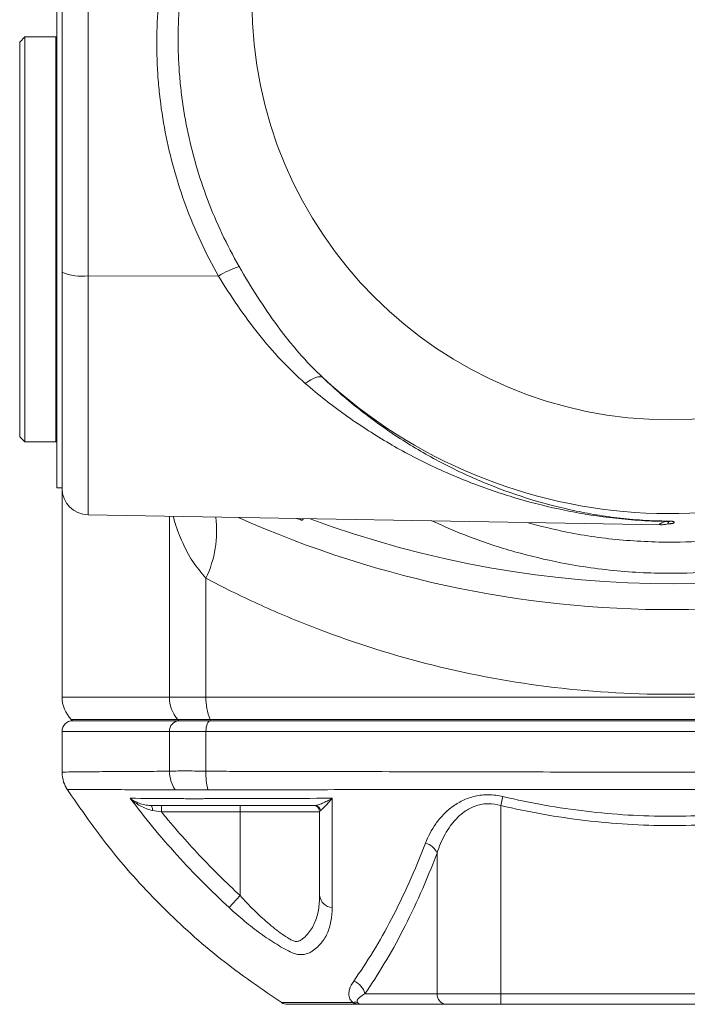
# Model space of a CAD drawing. Header units: millimetres. Extents: x -15 to 879, y -46 to 965.
# Tile 2 of 26: x 189 to 252, y -46 to 47. Entities that reach past the tile are written whole.
import ezdxf

# ---------------------------------------------------------------- set-up
doc = ezdxf.new("R2010")
doc.units = ezdxf.units.MM

msp = doc.modelspace()

# ---------------------------------------------------------------- linework, layer by layer
at = {"color": 7, "linetype": 'Continuous', "lineweight": 15}
for p, q in [((192.71, 23.079), (192.71, 76.07)), ((195.166, 75.74), (195.166, 22.749)), ((192.21, 2.69), (192.21, 49.69)), ((189.21, 45.34), (188.71, 44.84)), ((188.71, 44.84), (188.71, 26.19)), ((192.11, 45.34), (189.21, 45.34)), ((189.21, 45.34), (189.21, 26.19)), ((192.21, 45.24), (192.11, 45.34)), ((192.11, 26.19), (192.11, 45.34)), ((188.71, 26.19), (188.71, 7.54)), ((189.21, 26.19), (189.21, 7.04)), ((192.11, 7.04), (192.11, 26.19)), ((192.71, 2.651), (192.71, 23.079)), ((195.166, 22.749), (207.484, 22.72)), ((188.71, 7.54), (189.21, 7.04)), ((189.21, 7.04), (192.11, 7.04)), ((192.11, 7.04), (192.21, 7.14)), ((192.21, 2.69), (192.71, 2.69)), ((192.71, 2.651), (192.71, -17.067)), ((195.166, 0.151), (249.27, -0.793)), ((214.915, -0.194), (215.28, -0.334)), ((206.308, -5.845), (206.308, -17.067)), ((202.862, -17.067), (206.308, -17.067)), ((206.308, -17.067), (294.112, -17.067)), ((193.589, -19.189), (193.71, -19.31)), ((193.71, -19.31), (203.761, -19.31)), ((203.652, -19.189), (206.694, -19.189)), ((203.761, -19.31), (203.652, -19.189)), ((203.761, -19.31), (206.747, -19.31)), ((206.694, -19.189), (293.726, -19.189)), ((206.694, -19.189), (206.747, -19.31)), ((206.747, -19.31), (293.673, -19.31)), ((192.71, -20.31), (192.71, -24.162)), ((202.862, -24.084), (202.862, -20.31)), ((206.308, -20.31), (202.862, -20.31)), ((206.308, -24.084), (206.308, -20.31)), ((294.112, -20.31), (206.308, -20.31)), ((234.379, -26.471), (234.178, -27.316)), ((202.096, -27.91), (202.096, -27.31)), ((209.551, -27.91), (202.096, -27.91)), ((209.551, -27.91), (209.551, -27.31)), ((209.551, -35.838), (209.551, -27.91)), ((217.051, -27.91), (209.551, -27.91)), ((234.178, -27.316), (234.178, -45.11)), ((228.157, -31.814), (228.157, -45.11)), ((209.551, -35.838), (208.503, -36.974)), ((221.332, -45.11), (228.157, -45.11)), ((228.157, -45.11), (234.178, -45.11)), ((234.178, -45.11), (266.242, -45.11)), ((234.178, -45.11), (234.178, -46.11)), ((229.084, -46.11), (220.927, -46.11)), ((234.178, -46.11), (229.084, -46.11)), ((266.242, -46.11), (234.178, -46.11))]:
    msp.add_line(p, q, dxfattribs=at)
at = {"color": 8, "linetype": 'Continuous', "lineweight": 15}
for p, q in [((195.166, 22.749), (195.166, 0.151)), ((202.862, -17.067), (202.862, 0.017)), ((215.28, -0.334), (215.274, -0.2)), ((192.71, -17.067), (202.862, -17.067)), ((193.589, -19.189), (203.652, -19.189)), ((202.862, -20.31), (192.71, -20.31))]:
    msp.add_line(p, q, dxfattribs=at)
at = {"color": 7, "linetype": 'Continuous', "lineweight": 15, "flags": 128}
for points in [[(217.352, 13.122), (217.23, 13.184), (217.077, 13.208), (216.895, 13.194), (216.688, 13.14), (216.46, 13.05), (216.216, 12.924), (215.961, 12.765), (215.7, 12.576)], [(206.747, -19.31), (206.661, -19.329), (206.579, -19.386), (206.503, -19.478), (206.437, -19.603), (206.382, -19.754), (206.341, -19.927), (206.316, -20.115), (206.308, -20.31)], [(201.27, -27.779), (201.262, -27.682), (201.249, -27.592), (201.232, -27.511), (201.211, -27.441), (201.188, -27.385), (201.162, -27.344), (201.134, -27.318), (201.106, -27.31)]]:
    msp.add_lwpolyline(points, dxfattribs=at)
at = {"color": 7, "linetype": 'Continuous', "lineweight": 15}
msp.add_circle((250.21, 48.69), 39.559, dxfattribs=at)
for centre, radius, start, end in [((250.21, 48.69), 48.423, 227.26802, 107.11387), ((212.746, 13.873), 10.293, 108.69115, 120.7442), ((194.571, 27.616), 4.904, 247.70294, 276.97686), ((195.21, 2.651), 2.5, 180, 269), ((250.21, 91.19), 100, 245.90561, 296.04128), ((196.85, -1.368), 10.464, 334.66845, 7.18396), ((249.953, 1.294), 1.769, 263.11206, 274.54737), ((250.357, -2.331), 1.88, 90.66599, 98.06579), ((250.323, -2.545), 1.873, 89.6261, 97.04492), ((195.71, -17.067), 3, 180, 225), ((206.04, -17.092), 3.178, 179.5495, 221.27718), ((211.758, -17.172), 5.451, 178.9, 201.71294), ((193.71, -20.31), 1, 90, 180), ((203.814, -20.262), 0.953, 93.22485, 182.89716), ((206.133, -24.041), 3.271, 180.75609, 213.32757), ((212.15, -24.332), 5.847, 177.56388, 194.91916), ((216.451, -27.91), 0.6, 0, 90), ((216.582, -27.892), 0.582, 11.20957, 89.14177), ((226.554, -32.569), 1.772, 25.22943, 73.3863), ((218.347, -35.672), 1.306, 187.30155, 265.1998), ((219.664, -45.515), 1.716, 13.66491, 69.04416), ((229.122, -45.145), 0.965, 177.88937, 267.72106), ((214.002, -45.11), 1, 237.32385, 269.99518), ((220.412, -46.765), 0.857, 75.32396, 104.67604)]:
    msp.add_arc(centre, radius, start, end, dxfattribs=at)
at = {"color": 8, "linetype": 'Continuous', "lineweight": 15}
msp.add_arc((250.21, 91.19), 97.544, 249.56577, 290.8127, dxfattribs=at)
at = {"color": 7, "linetype": 'Continuous', "lineweight": 15}
for points, knots in [([(207.484, 22.72), (206.883, 23.785), (206.327, 24.872), (205.301, 27.088), (204.833, 28.216), (203.576, 31.626), (202.926, 33.947), (202.238, 37.501), (202.056, 38.697), (201.858, 40.51), (201.804, 41.119), (201.723, 42.332), (201.695, 42.938), (201.619, 45.961), (201.76, 48.365), (202.28, 51.948), (202.505, 53.139), (203.063, 55.512), (203.392, 56.682), (204.528, 60.125), (205.481, 62.342), (207.217, 65.541), (207.85, 66.591), (209.201, 68.612), (209.919, 69.586), (212.206, 72.398), (213.901, 74.127), (215.79, 75.692)], [0, 0, 0, 0, 0.0625, 0.0625, 0.125, 0.125, 0.25, 0.25, 0.3125, 0.3125, 0.34375, 0.34375, 0.375, 0.375, 0.5, 0.5, 0.5625, 0.5625, 0.625, 0.625, 0.75, 0.75, 0.8125, 0.8125, 0.875, 0.875, 1, 1, 1, 1]), ([(216.561, 74.731), (214.812, 73.163), (213.243, 71.452), (211.134, 68.692), (210.472, 67.739), (209.23, 65.767), (208.649, 64.746), (207.059, 61.638), (206.19, 59.493), (205.164, 56.17), (204.869, 55.045), (204.373, 52.759), (204.175, 51.613), (203.728, 48.168), (203.624, 45.861), (203.731, 42.962), (203.765, 42.382), (203.856, 41.22), (203.914, 40.637), (204.122, 38.9), (204.308, 37.755), (205.001, 34.353), (205.642, 32.133), (206.872, 28.873), (207.328, 27.796), (208.326, 25.679), (208.866, 24.641), (209.447, 23.624)], [0, 0, 0, 0, 0.125, 0.125, 0.1875, 0.1875, 0.25, 0.25, 0.375, 0.375, 0.4375, 0.4375, 0.5, 0.5, 0.625, 0.625, 0.65625, 0.65625, 0.6875, 0.6875, 0.75, 0.75, 0.875, 0.875, 0.9375, 0.9375, 1, 1, 1, 1]), ([(209.447, 23.624), (210.571, 21.657), (211.761, 19.782), (213.711, 17.14), (214.39, 16.288), (215.817, 14.65), (216.568, 13.863), (217.352, 13.122)], [0, 0, 0, 0, 0.5, 0.5, 0.75, 0.75, 1, 1, 1, 1]), ([(215.7, 12.576), (214.895, 13.275), (214.121, 14.022), (212.647, 15.589), (211.944, 16.407), (209.919, 18.961), (208.675, 20.789), (207.484, 22.72)], [0, 0, 0, 0, 0.25, 0.25, 0.5, 0.5, 1, 1, 1, 1]), ([(217.352, 13.122), (218.528, 12.002), (219.728, 10.97), (222.171, 9.053), (223.415, 8.169), (225.948, 6.534), (227.236, 5.783), (229.204, 4.751), (229.867, 4.422), (231.199, 3.798), (231.868, 3.503), (233.881, 2.666), (235.234, 2.172), (237.972, 1.307), (239.356, 0.935), (241.48, 0.467), (242.197, 0.325), (243.294, 0.136), (243.663, 0.077), (244.413, -0.034), (244.795, -0.086), (245.568, -0.18), (245.96, -0.222), (246.762, -0.297), (247.173, -0.33), (248.024, -0.383), (248.456, -0.404), (249.109, -0.423), (249.328, -0.428), (249.768, -0.433), (249.99, -0.434), (250.21, -0.433)], [0, 0, 0, 0, 0.125, 0.125, 0.25, 0.25, 0.375, 0.375, 0.4375, 0.4375, 0.5, 0.5, 0.625, 0.625, 0.75, 0.75, 0.8125, 0.8125, 0.84375, 0.84375, 0.875, 0.875, 0.90625, 0.90625, 0.9375, 0.9375, 0.96875, 0.96875, 0.984375, 0.984375, 1, 1, 1, 1]), ([(249.741, -0.462), (249.302, -0.458), (248.867, -0.448), (248.003, -0.415), (247.572, -0.392), (246.311, -0.309), (245.509, -0.233), (243.935, -0.049), (243.168, 0.059), (241.662, 0.302), (240.921, 0.439), (238.72, 0.89), (237.28, 1.248), (234.427, 2.079), (233.015, 2.552), (230.912, 3.354), (230.214, 3.637), (228.822, 4.235), (228.129, 4.55), (226.071, 5.539), (224.721, 6.258), (222.067, 7.825), (220.762, 8.672), (218.197, 10.511), (216.937, 11.502), (215.7, 12.576)], [0, 0, 0, 0, 0.03125, 0.03125, 0.0625, 0.0625, 0.125, 0.125, 0.1875, 0.1875, 0.25, 0.25, 0.375, 0.375, 0.5, 0.5, 0.5625, 0.5625, 0.625, 0.625, 0.75, 0.75, 0.875, 0.875, 1, 1, 1, 1]), ([(215.513, -0.204), (215.508, -0.22), (215.494, -0.258), (215.456, -0.305), (215.406, -0.339), (215.354, -0.35), (215.311, -0.345), (215.288, -0.337), (215.28, -0.334)], [0, 0, 0, 0, 0.164502, 0.403583, 0.580486, 0.758175, 0.92214, 1, 1, 1, 1]), ([(249.278, -0.788), (249.299, -0.789), (249.42, -0.793), (249.578, -0.768), (249.775, -0.743), (249.978, -0.703), (250.024, -0.693), (250.088, -0.687), (250.1, -0.686)], [0, 0, 0, 0, 0.032068, 0.183388, 0.363936, 0.688799, 0.944468, 1, 1, 1, 1]), ([(250.093, -0.686), (250.059, -0.689), (250.038, -0.692), (250.006, -0.694), (249.995, -0.693), (249.969, -0.685), (249.962, -0.674), (249.962, -0.638), (249.969, -0.613), (249.995, -0.566), (250.006, -0.549), (250.038, -0.511), (250.059, -0.491), (250.093, -0.469)], [0, 0, 0, 0, 0.125, 0.125, 0.25, 0.25, 0.5, 0.5, 0.75, 0.75, 0.875, 0.875, 1, 1, 1, 1]), ([(250.21, -0.691), (250.207, -0.69), (250.161, -0.689), (250.115, -0.69), (250.072, -0.692)], [0, 0, 0, 0, 0.059171, 1, 1, 1, 1]), ([(250.335, -0.451), (250.299, -0.446), (250.265, -0.441), (250.232, -0.436), (250.225, -0.435), (250.219, -0.434), (250.213, -0.433), (250.212, -0.433), (250.211, -0.433), (250.21, -0.433)], [0, 0, 0, 0, 0.0004439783, 0.0004439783, 0.0004439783, 0.0005294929, 0.0005294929, 0.0005294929, 0.0005429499, 0.0005429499, 0.0005429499, 0.0005429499]), ([(250.335, -0.672), (250.324, -0.674), (250.313, -0.675), (250.302, -0.677), (250.279, -0.68), (250.256, -0.684), (250.234, -0.687), (250.228, -0.688), (250.223, -0.689), (250.217, -0.689), (250.216, -0.69), (250.214, -0.69), (250.213, -0.69), (250.212, -0.69), (250.211, -0.69), (250.21, -0.691)], [0, 0, 0, 0, 0.0001366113, 0.0001366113, 0.0001366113, 0.0004357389, 0.0004357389, 0.0004357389, 0.0005105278, 0.0005105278, 0.0005105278, 0.000529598, 0.000529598, 0.000529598, 0.0005430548, 0.0005430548, 0.0005430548, 0.0005430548]), ([(250.335, -0.451), (250.367, -0.455), (250.389, -0.46), (250.427, -0.469), (250.442, -0.473), (250.483, -0.487), (250.502, -0.496), (250.546, -0.524), (250.559, -0.542), (250.559, -0.579), (250.546, -0.597), (250.502, -0.625), (250.483, -0.635), (250.443, -0.649), (250.427, -0.653), (250.389, -0.663), (250.367, -0.667), (250.335, -0.672)], [0, 0, 0, 0, 0.0625, 0.0625, 0.125, 0.125, 0.25, 0.25, 0.5, 0.5, 0.75, 0.75, 0.875, 0.875, 0.9375, 0.9375, 1, 1, 1, 1]), ([(206.308, -5.845), (207.903, -6.686), (209.534, -7.491), (212.868, -9.017), (214.57, -9.738), (219.776, -11.764), (223.381, -12.932), (230.798, -14.835), (234.611, -15.571), (242.352, -16.558), (246.281, -16.81), (254.139, -16.81), (258.067, -16.558), (265.809, -15.571), (269.622, -14.835), (277.039, -12.932), (280.643, -11.764), (285.849, -9.738), (287.552, -9.017), (290.885, -7.491), (292.516, -6.686), (294.112, -5.845)], [0, 0, 0, 0, 0.0625, 0.0625, 0.125, 0.125, 0.25, 0.25, 0.375, 0.375, 0.5, 0.5, 0.625, 0.625, 0.75, 0.75, 0.875, 0.875, 0.9375, 0.9375, 1, 1, 1, 1]), ([(203.761, -19.31), (202.227, -19.31), (199.16, -19.31), (196.035, -19.31), (194.231, -19.31), (193.497, -19.31), (193.71, -19.31), (193.71, -19.31)], [0, 0, 0, 0, 0.249998, 0.499997, 0.749995, 0.999994, 1, 1, 1, 1]), ([(206.747, -19.31), (206.666, -19.31), (206.506, -19.31), (206.272, -19.31), (206.044, -19.31), (205.823, -19.31), (205.608, -19.31), (205.4, -19.31), (205.198, -19.31), (204.964, -19.31), (204.706, -19.31), (204.434, -19.31), (204.185, -19.31), (203.957, -19.31), (203.826, -19.31), (203.761, -19.31)], [0, 0, 0, 0, 0.062894, 0.125462, 0.18781, 0.250046, 0.312277, 0.374613, 0.437161, 0.500027, 0.600401, 0.700144, 0.799697, 0.899502, 1, 1, 1, 1]), ([(293.673, -19.31), (293.366, -19.31), (292.752, -19.31), (291.826, -19.31), (290.896, -19.31), (289.961, -19.31), (289.023, -19.31), (288.081, -19.31), (287.134, -19.31), (286.184, -19.31), (285.229, -19.31), (284.27, -19.31), (281.865, -19.31), (277.971, -19.31), (272.527, -19.31), (267.011, -19.31), (261.441, -19.31), (255.835, -19.31), (250.21, -19.31), (244.585, -19.31), (238.979, -19.31), (233.409, -19.31), (227.893, -19.31), (222.449, -19.31), (218.284, -19.31), (215.349, -19.31), (213.601, -19.31), (211.866, -19.31), (210.145, -19.31), (208.437, -19.31), (207.31, -19.31), (206.747, -19.31)], [0, 0, 0, 0, 0.011374, 0.022743, 0.034108, 0.045469, 0.056828, 0.068187, 0.079546, 0.090907, 0.102271, 0.113639, 0.125012, 0.187507, 0.250008, 0.312503, 0.375005, 0.4375, 0.500001, 0.562496, 0.624997, 0.687492, 0.749993, 0.812488, 0.874989, 0.895834, 0.916665, 0.93749, 0.958316, 0.97915, 1, 1, 1, 1]), ([(192.719, -24.163), (192.743, -24.483), (192.785, -25.066), (193.075, -25.571), (193.206, -25.799)], [0, 0, 0, 0, 0.548812, 1, 1, 1, 1]), ([(202.862, -24.084), (203.045, -24.075), (203.257, -24.066), (203.735, -24.056), (204.002, -24.054), (204.887, -24.053), (205.558, -24.066), (206.308, -24.084)], [0, 0, 0, 0, 0.25, 0.25, 0.5, 0.5, 1, 1, 1, 1]), ([(206.308, -24.084), (206.415, -24.088), (206.522, -24.086), (206.737, -24.087), (207.059, -24.087), (207.812, -24.089), (209.326, -24.092), (210.635, -24.094), (213.269, -24.099), (215.046, -24.103), (218.642, -24.111), (220.454, -24.115), (224.091, -24.123), (225.919, -24.127), (231.427, -24.139), (235.135, -24.148), (242.619, -24.16), (246.396, -24.162), (252.115, -24.162), (254.017, -24.161), (257.798, -24.158), (259.679, -24.156), (265.295, -24.147), (269.002, -24.139), (276.343, -24.123), (279.977, -24.115), (285.371, -24.103), (287.15, -24.1), (289.784, -24.094), (290.657, -24.093), (291.958, -24.09), (292.607, -24.089), (293.361, -24.087), (293.683, -24.087), (293.897, -24.086), (294.005, -24.088), (294.112, -24.084)], [0, 0, 0, 0, 0.003906, 0.003906, 0.007812, 0.015625, 0.03125, 0.0625, 0.0625, 0.125, 0.125, 0.1875, 0.1875, 0.25, 0.25, 0.375, 0.375, 0.5, 0.5, 0.5625, 0.5625, 0.625, 0.625, 0.75, 0.75, 0.875, 0.875, 0.9375, 0.9375, 0.96875, 0.96875, 0.984375, 0.992188, 0.996094, 0.996094, 1, 1, 1, 1]), ([(193.1, -25.651), (194.483, -27.653), (197.245, -31.652), (202.177, -37.03), (207.584, -41.934), (211.6, -44.674), (213.611, -46.047)], [0, 0, 0, 0, 0.250272, 0.499881, 0.749548, 1, 1, 1, 1]), ([(203.4, -25.838), (203.368, -25.837), (203.336, -25.835), (203.305, -25.833), (203.305, -25.833), (203.305, -25.833), (203.305, -25.833)], [0, 0, 0, 0, 0.0002029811, 0.0002029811, 0.0002029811, 0.0002030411, 0.0002030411, 0.0002030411, 0.0002030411]), ([(206.5, -25.838), (205.841, -25.847), (205.246, -25.847), (204.455, -25.848), (204.213, -25.847), (203.774, -25.844), (203.576, -25.843), (203.4, -25.838)], [0, 0, 0, 0, 0.5, 0.5, 0.75, 0.75, 1, 1, 1, 1]), ([(206.679, -25.833), (206.679, -25.833), (206.679, -25.833), (206.679, -25.833), (206.619, -25.835), (206.559, -25.837), (206.5, -25.838)], [-0.0000000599, -0.0000000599, -0.0000000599, -0.0000000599, 0, 0, 0, 0.0002023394, 0.0002023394, 0.0002023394, 0.0002023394]), ([(293.741, -25.833), (293.688, -25.833), (293.635, -25.833), (293.528, -25.833), (293.369, -25.833), (292.996, -25.832), (292.249, -25.832), (290.748, -25.831), (289.449, -25.83), (286.837, -25.828), (285.073, -25.826), (279.726, -25.82), (276.124, -25.817), (268.846, -25.808), (265.17, -25.805), (259.601, -25.801), (257.736, -25.8), (254.924, -25.798), (253.984, -25.798), (252.1, -25.797), (251.154, -25.797), (246.426, -25.797), (242.68, -25.801), (235.259, -25.806), (231.583, -25.809), (226.122, -25.814), (224.31, -25.816), (220.705, -25.82), (218.909, -25.822), (215.344, -25.826), (213.582, -25.828), (210.97, -25.83), (210.105, -25.83), (208.384, -25.832), (207.528, -25.832), (206.679, -25.833)], [0, 0, 0, 0, 0.001953, 0.001953, 0.003906, 0.007813, 0.015625, 0.03125, 0.0625, 0.0625, 0.125, 0.125, 0.25, 0.25, 0.375, 0.375, 0.4375, 0.4375, 0.46875, 0.46875, 0.5, 0.5, 0.625, 0.625, 0.75, 0.75, 0.8125, 0.8125, 0.875, 0.875, 0.9375, 0.9375, 0.96875, 0.96875, 1, 1, 1, 1]), ([(208.503, -36.974), (206.792, -35.392), (205.156, -33.74), (202.031, -30.294), (200.543, -28.498), (199.139, -26.64)], [0, 0, 0, 0, 0.5, 0.5, 1, 1, 1, 1]), ([(201.106, -27.31), (200.902, -27.31), (200.711, -27.288), (200.346, -27.216), (200.171, -27.166), (199.845, -27.046), (199.691, -26.977), (199.401, -26.821), (199.264, -26.733), (199.139, -26.64)], [0, 0, 0, 0, 0.25, 0.25, 0.5, 0.5, 0.75, 0.75, 1, 1, 1, 1]), ([(201.27, -27.779), (201.054, -27.744), (200.85, -27.686), (200.458, -27.538), (200.27, -27.448), (199.915, -27.25), (199.748, -27.14), (199.43, -26.903), (199.278, -26.774), (199.139, -26.64)], [0, 0, 0, 0, 0.25, 0.25, 0.5, 0.5, 0.75, 0.75, 1, 1, 1, 1]), ([(203.776, -26.656), (203.865, -26.66), (203.962, -26.664), (204.169, -26.671), (204.278, -26.673), (204.626, -26.679), (204.885, -26.681), (205.443, -26.681), (205.742, -26.679), (206.221, -26.673), (206.385, -26.671), (206.723, -26.664), (206.898, -26.66), (207.073, -26.656)], [0, 0, 0, 0, 0.125, 0.125, 0.25, 0.25, 0.5, 0.5, 0.75, 0.75, 0.875, 0.875, 1, 1, 1, 1]), ([(216.59, -27.31), (216.687, -27.31), (216.8, -27.288), (217.048, -27.216), (217.183, -27.166), (217.462, -27.047), (217.608, -26.977), (217.91, -26.821), (218.068, -26.734), (218.227, -26.64)], [0, 0, 0, 0, 0.25, 0.25, 0.5, 0.5, 0.75, 0.75, 1, 1, 1, 1]), ([(217.152, -27.779), (217.207, -27.744), (217.277, -27.686), (217.433, -27.538), (217.521, -27.448), (217.705, -27.25), (217.803, -27.141), (218.008, -26.903), (218.116, -26.774), (218.227, -26.64)], [0, 0, 0, 0, 0.25, 0.25, 0.5, 0.5, 0.75, 0.75, 1, 1, 1, 1]), ([(218.227, -26.64), (218.226, -28.5), (218.226, -30.294), (218.23, -33.739), (218.233, -35.391), (218.237, -36.974)], [0, 0, 0, 0, 0.5, 0.5, 1, 1, 1, 1]), ([(227.061, -30.871), (227.305, -30.235), (227.622, -29.625), (228.235, -28.76), (228.463, -28.48), (228.974, -27.944), (229.253, -27.694), (229.714, -27.35), (229.875, -27.241), (230.213, -27.035), (230.39, -26.939), (230.936, -26.678), (231.325, -26.538), (232.164, -26.347), (232.597, -26.3), (233.48, -26.309), (233.935, -26.366), (234.379, -26.471)], [0, 0, 0, 0, 0.25, 0.25, 0.375, 0.375, 0.5, 0.5, 0.5625, 0.5625, 0.625, 0.625, 0.75, 0.75, 0.875, 0.875, 1, 1, 1, 1]), ([(234.379, -26.471), (236.994, -27.092), (239.617, -27.557), (244.876, -28.179), (247.513, -28.336), (252.8, -28.341), (255.45, -28.187), (259.436, -27.719), (260.769, -27.523), (263.416, -27.054), (264.733, -26.781), (266.041, -26.471)], [0, 0, 0, 0, 0.25, 0.25, 0.5, 0.5, 0.75, 0.75, 0.875, 0.875, 1, 1, 1, 1]), ([(216.59, -27.31), (214.738, -27.31), (212.909, -27.31), (210.199, -27.31), (209.302, -27.31), (208.188, -27.31), (207.965, -27.31), (207.632, -27.31), (207.522, -27.31), (207.306, -27.31), (207.201, -27.31), (206.685, -27.31), (206.307, -27.31), (205.794, -27.31), (205.634, -27.31), (205.343, -27.31), (205.211, -27.31), (204.976, -27.31), (204.874, -27.31), (204.666, -27.31), (204.148, -27.31), (203.651, -27.31), (202.494, -27.31), (201.774, -27.31), (201.106, -27.31)], [0, 0, 0, 0, 0.25, 0.25, 0.375, 0.375, 0.40625, 0.40625, 0.421875, 0.421875, 0.4375, 0.4375, 0.5, 0.5, 0.53125, 0.53125, 0.5625, 0.5625, 0.59375, 0.59375, 0.625, 0.75, 0.75, 1, 1, 1, 1]), ([(202.096, -27.91), (203.244, -29.319), (204.442, -30.685), (206.927, -33.328), (208.216, -34.605), (209.551, -35.838)], [0, 0, 0, 0, 0.5, 0.5, 1, 1, 1, 1]), ([(234.178, -27.316), (233.795, -27.204), (233.397, -27.145), (232.816, -27.148), (232.624, -27.165), (232.245, -27.227), (232.059, -27.272), (231.527, -27.444), (231.205, -27.603), (230.758, -27.892), (230.615, -27.996), (230.345, -28.215), (230.217, -28.33), (229.853, -28.687), (229.634, -28.944), (229.238, -29.482), (229.062, -29.759), (228.59, -30.61), (228.346, -31.203), (228.157, -31.814)], [0, 0, 0, 0, 0.125, 0.125, 0.1875, 0.1875, 0.25, 0.25, 0.375, 0.375, 0.4375, 0.4375, 0.5, 0.5, 0.625, 0.625, 0.75, 0.75, 1, 1, 1, 1]), ([(266.242, -27.316), (264.917, -27.631), (263.585, -27.908), (260.905, -28.384), (259.556, -28.583), (255.518, -29.058), (252.834, -29.214), (247.479, -29.21), (244.809, -29.05), (239.483, -28.419), (236.827, -27.947), (234.178, -27.316)], [0, 0, 0, 0, 0.125, 0.125, 0.25, 0.25, 0.5, 0.5, 0.75, 0.75, 1, 1, 1, 1]), ([(220.278, -43.913), (221.518, -42.154), (222.711, -40.203), (224.419, -36.943), (224.972, -35.804), (226.044, -33.419), (226.563, -32.171), (227.061, -30.871)], [0, 0, 0, 0, 0.5, 0.5, 0.75, 0.75, 1, 1, 1, 1]), ([(228.157, -31.814), (227.15, -34.464), (226.069, -36.886), (223.778, -41.321), (222.578, -43.314), (221.332, -45.11)], [0, 0, 0, 0, 0.5, 0.5, 1, 1, 1, 1]), ([(209.551, -35.838), (209.964, -36.3), (210.389, -36.75), (211.254, -37.606), (211.696, -38.016), (212.374, -38.596), (212.603, -38.784), (213.056, -39.139), (213.282, -39.307), (213.729, -39.623), (213.952, -39.771), (214.282, -39.974), (214.39, -40.044), (214.611, -40.135), (214.724, -40.162), (214.946, -40.167), (215.051, -40.146), (215.201, -40.085), (215.25, -40.059), (215.341, -39.995), (215.386, -39.963), (215.604, -39.794), (215.762, -39.647), (216.047, -39.328), (216.174, -39.158), (216.398, -38.801), (216.495, -38.614), (216.665, -38.224), (216.737, -38.022), (216.856, -37.61), (216.904, -37.399), (217.017, -36.752), (217.051, -36.303), (217.051, -35.838)], [0, 0, 0, 0, 0.125, 0.125, 0.25, 0.25, 0.3125, 0.3125, 0.375, 0.375, 0.4375, 0.4375, 0.46875, 0.46875, 0.5, 0.5, 0.53125, 0.53125, 0.546875, 0.546875, 0.5625, 0.5625, 0.625, 0.625, 0.6875, 0.6875, 0.75, 0.75, 0.8125, 0.8125, 0.875, 0.875, 1, 1, 1, 1]), ([(214.46, -41.248), (213.987, -41.02), (213.496, -40.747), (212.746, -40.286), (212.494, -40.124), (211.983, -39.782), (211.727, -39.603), (210.966, -39.052), (210.464, -38.663), (209.473, -37.847), (208.982, -37.417), (208.503, -36.974)], [0, 0, 0, 0, 0.25, 0.25, 0.375, 0.375, 0.5, 0.5, 0.75, 0.75, 1, 1, 1, 1]), ([(218.237, -36.974), (218.239, -37.416), (218.203, -37.842), (218.05, -38.657), (217.931, -39.047), (217.591, -39.786), (217.373, -40.128), (216.959, -40.592), (216.806, -40.738), (216.556, -40.941), (216.47, -41.007), (216.288, -41.131), (216.193, -41.192), (216.096, -41.248)], [0, 0, 0, 0, 0.25, 0.25, 0.5, 0.5, 0.75, 0.75, 0.875, 0.875, 0.9375, 0.9375, 1, 1, 1, 1]), ([(216.096, -41.248), (215.957, -41.3), (215.824, -41.341), (215.554, -41.398), (215.417, -41.412), (215.141, -41.413), (215.002, -41.398), (214.726, -41.342), (214.59, -41.301), (214.46, -41.248)], [0, 0, 0, 0, 0.25, 0.25, 0.5, 0.5, 0.75, 0.75, 1, 1, 1, 1]), ([(219.907, -45.59), (219.837, -45.437), (219.813, -45.285), (219.813, -44.99), (219.837, -44.848), (219.957, -44.432), (220.099, -44.167), (220.278, -43.913)], [0, 0, 0, 0, 0.25, 0.25, 0.5, 0.5, 1, 1, 1, 1]), ([(220.194, -45.937), (220.133, -45.881), (220.08, -45.824), (220.009, -45.737), (219.987, -45.708), (219.955, -45.664), (219.945, -45.649), (219.925, -45.62), (219.915, -45.606), (219.907, -45.59)], [0, 0, 0, 0, 0.5, 0.5, 0.75, 0.75, 0.875, 0.875, 1, 1, 1, 1]), ([(221.332, -45.11), (221.14, -45.22), (220.964, -45.337), (220.749, -45.53), (220.685, -45.597), (220.617, -45.71), (220.599, -45.749), (220.589, -45.813), (220.588, -45.835), (220.597, -45.883), (220.605, -45.908), (220.629, -45.937)], [0, 0, 0, 0, 0.5, 0.5, 0.75, 0.75, 0.875, 0.875, 0.9375, 0.9375, 1, 1, 1, 1]), ([(220.927, -46.11), (220.68, -46.11), (220.313, -46.11), (219.753, -46.11), (219.148, -46.11), (217.089, -46.11), (215.155, -46.11), (214.222, -46.11), (213.923, -46.11), (214.002, -46.11), (214.002, -46.11)], [0, 0, 0, 0, 0.023979, 0.035566, 0.075114, 0.230164, 0.543259, 0.856351, 0.999812, 1, 1, 1, 1]), ([(219.336, -45.934), (219.382, -45.939), (219.436, -45.943), (219.557, -45.948), (219.624, -45.949), (219.769, -45.949), (219.848, -45.948), (220.016, -45.945), (220.104, -45.942), (220.194, -45.937)], [0, 0, 0, 0, 0.25, 0.25, 0.5, 0.5, 0.75, 0.75, 1, 1, 1, 1]), ([(220.194, -45.937), (220.22, -45.954), (220.245, -45.97), (220.285, -45.991), (220.301, -45.996), (220.331, -46.007), (220.346, -46.013), (220.422, -46.039), (220.484, -46.056), (220.672, -46.097), (220.8, -46.11), (220.927, -46.11)], [0, 0, 0, 0, 0.125, 0.125, 0.1875, 0.1875, 0.25, 0.25, 0.5, 0.5, 1, 1, 1, 1]), ([(220.629, -45.937), (220.678, -45.998), (220.725, -46.039), (220.825, -46.096), (220.876, -46.11), (220.927, -46.11)], [0, 0, 0, 0, 0.5, 0.5, 1, 1, 1, 1])]:
    msp.add_open_spline(points, degree=3, knots=knots, dxfattribs=at)
at = {"color": 8, "linetype": 'Continuous', "lineweight": 15}
for points, knots in [([(236.631, -0.573), (237.89, -0.897), (240.879, -1.668), (245.738, -2.32), (250.743, -2.504), (255.377, -2.226), (259.622, -1.617), (263.85, -0.64), (267.97, 0.691), (271.934, 2.353), (275.739, 4.333), (279.401, 6.658), (282.999, 9.364), (285.207, 11.459), (286.354, 12.546)], [0, 0, 0, 0, 0.072355, 0.171751, 0.27226, 0.350818, 0.429921, 0.510744, 0.592161, 0.670718, 0.749821, 0.830644, 0.912061, 1, 1, 1, 1]), ([(284.869, 7.197), (284.828, 7.163), (283.637, 6.17), (281.208, 4.32), (277.381, 1.875), (273.32, -0.258), (269.093, -2.039), (264.772, -3.441), (260.351, -4.481), (255.813, -5.149), (250.845, -5.454), (245.498, -5.269), (240.241, -4.533), (235.468, -3.384), (231.382, -2.073), (228.835, -0.94), (227.658, -0.416)], [0, 0, 0, 0, 0.002597, 0.076415, 0.150233, 0.226196, 0.30216, 0.375977, 0.449795, 0.525757, 0.60172, 0.694797, 0.788916, 0.862732, 0.936549, 1, 1, 1, 1]), ([(203.217, 0.01), (203.275, -0.203), (203.504, -1.051), (204.086, -2.488), (204.983, -4.285), (205.867, -5.326), (206.308, -5.845)], [0, 0, 0, 0, 0.100547, 0.400789, 0.700838, 1, 1, 1, 1]), ([(249.271, -0.759), (249.221, -0.767), (249.077, -0.79), (249.252, -0.658), (249.52, -0.528), (249.668, -0.484), (249.741, -0.462)], [0, 0, 0, 0, 0.268212, 0.769642, 0.886305, 1, 1, 1, 1]), ([(192.725, -24.162), (192.72, -24.162), (192.604, -24.164), (193.028, -24.157), (194.042, -24.143), (195.855, -24.125), (198.091, -24.108), (200.465, -24.096), (202.062, -24.088), (202.862, -24.084)], [0, 0, 0, 0, 0.008298, 0.191385, 0.374472, 0.562879, 0.751285, 0.875444, 1, 1, 1, 1]), ([(203.305, -25.833), (203.305, -25.833), (201.683, -25.83), (199.167, -25.826), (196.431, -25.816), (194.596, -25.807), (193.531, -25.8), (193.087, -25.796), (193.206, -25.797), (193.211, -25.797)], [0, 0, 0, 0, 0.000001, 0.245916, 0.429409, 0.612901, 0.801775, 0.990645, 1, 1, 1, 1]), ([(213.462, -45.951), (213.462, -45.951), (213.493, -45.951), (213.618, -45.951), (213.711, -45.95), (214.083, -45.948), (214.452, -45.947), (215.432, -45.943), (216.043, -45.942), (217.143, -45.939), (217.541, -45.938), (218.394, -45.936), (218.85, -45.935), (219.336, -45.934)], [0, 0, 0, 0, 0.125, 0.125, 0.25, 0.25, 0.5, 0.5, 0.75, 0.75, 0.875, 0.875, 1, 1, 1, 1])]:
    msp.add_open_spline(points, degree=3, knots=knots, dxfattribs=at)
at = {"color": 7, "linetype": 'Continuous', "lineweight": 15}
for points in [[(249.741, -0.462), (249.897, -0.446), (250.054, -0.437), (250.21, -0.433)], [(250.093, -0.469), (250.134, -0.451), (250.173, -0.44), (250.21, -0.433)], [(250.093, -0.686), (250.134, -0.682), (250.173, -0.684), (250.21, -0.691)], [(199.139, -26.64), (200.457, -26.646), (202.007, -26.651), (203.776, -26.656)], [(207.073, -26.656), (210.697, -26.651), (214.415, -26.646), (218.227, -26.64)], [(202.096, -27.91), (201.817, -27.865), (201.541, -27.821), (201.27, -27.779)], [(217.152, -27.779), (217.083, -27.821), (217.051, -27.865), (217.051, -27.91)], [(217.051, -35.838), (217.051, -33.37), (217.051, -30.728), (217.051, -27.91)]]:
    msp.add_open_spline(points, degree=3, dxfattribs=at)

doc.saveas('drawing.dxf')
